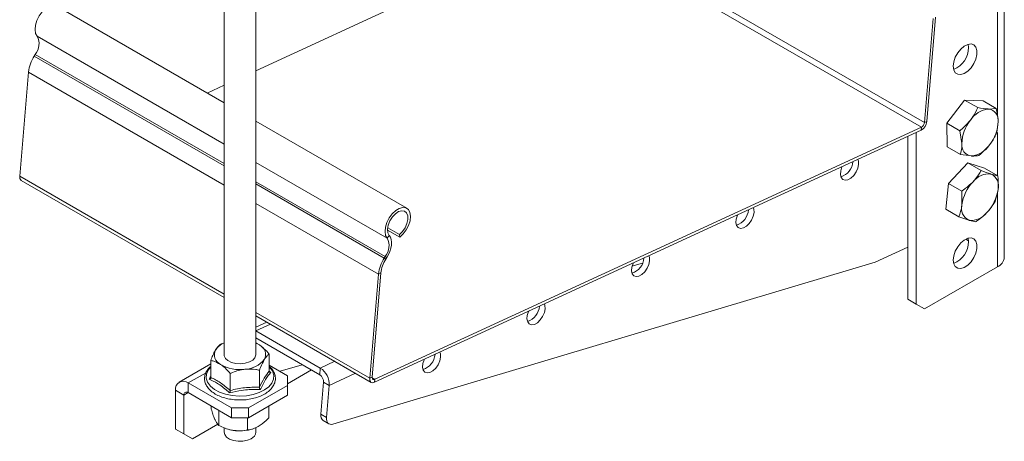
# Model space of a CAD drawing. Header units: millimetres. Extents: x -285 to 376, y -1480 to -23.
# Tile 1 of 38: x -285 to -36, y -1480 to -1373. Entities that reach past the tile are written whole.
import ezdxf

# ---------------------------------------------------------------- set-up
doc = ezdxf.new("R2010")
doc.units = ezdxf.units.MM

msp = doc.modelspace()

# ---------------------------------------------------------------- linework, layer by layer
at = {"color": 7, "linetype": 'Continuous', "lineweight": 15}
for p, q in [((-36.45, -1433.41), (-36.45, -981.66)), ((-233.48, -1329.52), (-233.48, -1458.01)), ((-225.48, -1458.01), (-225.48, -1329.47)), ((-145.79, -1349.52), (-225.48, -1386.28)), ((-233.48, -1394.41), (-275.74, -1370.01)), ((-54.44, -1373.06), (-56.62, -1399.37)), ((-53.81, -1372.76), (-55.99, -1399.08)), ((-45.46, -1380.43), (-45.56, -1379.59)), ((-281.46, -1382.58), (-281.19, -1382.16)), ((-285.09, -1412.95), (-282.91, -1386.64)), ((-233.48, -1389.97), (-237.76, -1391.94)), ((-51.01, -1399.5), (-46.49, -1393.68)), ((-46.49, -1393.68), (-43.15, -1395.61)), ((-46.49, -1393.68), (-41.82, -1393.91)), ((-41.82, -1393.91), (-38.48, -1395.83)), ((-38.48, -1395.83), (-40.41, -1395.96)), ((-187.36, -1421.04), (-225.48, -1399.03)), ((-50.86, -1405.54), (-51.01, -1399.5)), ((-51.01, -1399.5), (-47.67, -1401.43)), ((-38.34, -1401.87), (-38, -1399.09)), ((-57.46, -1401.32), (-195.5, -1464.98)), ((-57.4, -1400.55), (-195.44, -1464.22)), ((-58.72, -1401.9), (-58.72, -1445.25)), ((-47.67, -1401.43), (-47.19, -1404.69)), ((-60.84, -1402.87), (-60.84, -1444.02)), ((-50.86, -1405.54), (-47.53, -1407.47)), ((-50.55, -1414.75), (-45.65, -1409.58)), ((-47.53, -1407.47), (-44.78, -1407.82)), ((-45.65, -1409.58), (-42.31, -1411.5)), ((-45.65, -1409.58), (-41.44, -1410.88)), ((-41.44, -1410.88), (-38.1, -1412.81)), ((-284.7, -1413.98), (-233.48, -1443.55)), ((-51.25, -1421.23), (-50.55, -1414.75)), ((-50.55, -1414.75), (-47.21, -1416.68)), ((-38.1, -1412.81), (-39.79, -1412.39)), ((-47.21, -1416.68), (-47.15, -1420.15)), ((-38.8, -1419.29), (-38.04, -1416.29)), ((-51.25, -1421.23), (-47.91, -1423.15)), ((-47.91, -1423.15), (-45.4, -1424.04)), ((-189.11, -1428.35), (-192.21, -1426.56)), ((-189.21, -1427.68), (-192.18, -1425.97)), ((-189.21, -1427.68), (-189.11, -1428.35)), ((-46.16, -1428.82), (-45.46, -1429.22)), ((-45.46, -1429.43), (-45.56, -1428.58)), ((-69.06, -1434.67), (-60.84, -1430.88)), ((-206.03, -1475.57), (-69.06, -1434.67)), ((-193.07, -1433.6), (-192.8, -1433.18)), ((-192.65, -1433.92), (-192.38, -1433.5)), ((-127.82, -1434.87), (-130.48, -1435.67)), ((-38.21, -1435.86), (-56.6, -1446.47)), ((-196.7, -1463.98), (-194.52, -1437.66)), ((-196.07, -1463.69), (-193.89, -1437.37)), ((-60.84, -1444.02), (-58.72, -1445.25)), ((-58.72, -1445.25), (-60.84, -1444.02)), ((-58.72, -1445.25), (-56.6, -1446.47)), ((-56.6, -1446.47), (-58.72, -1445.25)), ((-225.48, -1448.17), (-196.32, -1465.01)), ((-222.73, -1449.76), (-225.48, -1451.03)), ((-225.46, -1452), (-209.2, -1461.39)), ((-225.48, -1453.78), (-209.34, -1463.09)), ((-236.85, -1463.77), (-236.85, -1459.48)), ((-222.11, -1462.15), (-222.11, -1457.85)), ((-236.85, -1460.34), (-244.81, -1464.93)), ((-224.57, -1466.24), (-224.57, -1461.94)), ((-217.46, -1463.32), (-222.11, -1460.63)), ((-213.77, -1460.54), (-219.37, -1462.21)), ((-211.44, -1461.88), (-217.46, -1465.36)), ((-231.94, -1467.05), (-231.94, -1462.75)), ((-222.09, -1462.21), (-221.72, -1462.51)), ((-217.46, -1465.77), (-217.46, -1463.32)), ((-245.74, -1476.79), (-245.74, -1466.99)), ((-242.56, -1465.15), (-231.6, -1471.48)), ((-227.36, -1471.48), (-217.46, -1465.77)), ((-217.46, -1468.21), (-217.46, -1465.77)), ((-208.38, -1464.99), (-209.05, -1473.06)), ((-206.97, -1465.8), (-207.64, -1473.87)), ((-243.62, -1478.01), (-243.62, -1468.22)), ((-242.56, -1467.6), (-231.6, -1473.93)), ((-227.36, -1473.93), (-217.46, -1468.21)), ((-236.73, -1470.97), (-236.73, -1471.75)), ((-231.6, -1471.48), (-227.36, -1471.48)), ((-231.6, -1473.93), (-231.6, -1471.48)), ((-227.36, -1471.48), (-227.36, -1473.93)), ((-222.23, -1470.97), (-222.23, -1473.99)), ((-234.79, -1472.09), (-234.79, -1475.93)), ((-227.36, -1473.93), (-231.6, -1473.93)), ((-227.54, -1473.93), (-227.54, -1477.05)), ((-245.74, -1476.79), (-243.62, -1478.01)), ((-243.62, -1478.01), (-245.74, -1476.79)), ((-235.11, -1475.55), (-241.5, -1479.24)), ((-233.48, -1476.5), (-233.48, -1477.61)), ((-232.54, -1476.83), (-232.46, -1476.86)), ((-226.5, -1476.86), (-226.35, -1476.81)), ((-225.48, -1477.61), (-225.48, -1476.44)), ((-208.44, -1474.68), (-207.03, -1475.5)), ((-243.62, -1478.01), (-241.5, -1479.24)), ((-241.5, -1479.24), (-243.62, -1478.01))]:
    msp.add_line(p, q, dxfattribs=at)
at = {"color": 7, "linetype": 'Continuous', "lineweight": 0}
for p, q in [((-38.21, -1270.26), (-38.21, -1397.58)), ((-57.4, -1400.55), (-145.79, -1349.52)), ((-56.62, -1399.37), (-145.01, -1348.34)), ((-233.48, -1404.82), (-280.69, -1377.57)), ((-233.48, -1409.7), (-281.19, -1382.16)), ((-233.48, -1410.27), (-281.46, -1382.58)), ((-233.48, -1415.17), (-282.91, -1386.64)), ((-56.62, -1399.37), (-55.99, -1399.08)), ((-57.46, -1401.32), (-57.4, -1400.55)), ((-38.21, -1401.87), (-38.21, -1412.75)), ((-192.3, -1428.59), (-225.48, -1409.44)), ((-233.48, -1442.75), (-285.09, -1412.95)), ((-192.8, -1433.18), (-225.48, -1414.32)), ((-193.07, -1433.6), (-225.48, -1414.89)), ((-38.21, -1416.97), (-38.21, -1435.86)), ((-194.52, -1437.66), (-225.48, -1419.79)), ((-191.77, -1427.88), (-192.3, -1428.59)), ((-193.07, -1433.6), (-192.65, -1433.92)), ((-192.38, -1433.5), (-192.8, -1433.18)), ((-193.89, -1437.37), (-194.52, -1437.66)), ((-196.7, -1463.98), (-225.48, -1447.37)), ((-225.46, -1452), (-225.48, -1452.22)), ((-221.79, -1450.3), (-225.46, -1452)), ((-225.48, -1453.78), (-225.48, -1453.78)), ((-209.2, -1461.39), (-209.34, -1463.09)), ((-205.52, -1459.69), (-209.2, -1461.39)), ((-238.06, -1462.56), (-242.56, -1465.15)), ((-200.28, -1462.72), (-206.97, -1465.8)), ((-196.7, -1463.98), (-196.07, -1463.69)), ((-195.44, -1464.22), (-196.07, -1463.85)), ((-195.44, -1464.22), (-195.5, -1464.98)), ((-243.62, -1468.22), (-245.74, -1466.99)), ((-242.56, -1467.6), (-242.56, -1465.15)), ((-206.97, -1465.8), (-208.38, -1464.99)), ((-242.56, -1467.6), (-243.62, -1468.22)), ((-209.05, -1473.06), (-207.64, -1473.87))]:
    msp.add_line(p, q, dxfattribs=at)
at = {"color": 7, "linetype": 'Continuous', "lineweight": 15, "flags": 128}
for points in [[(-280.69, -1377.57), (-281.09, -1376.84), (-281.23, -1375.89), (-281.12, -1374.77), (-280.76, -1373.59), (-280.17, -1372.44), (-279.41, -1371.41), (-278.54, -1370.59), (-277.62, -1370.04), (-276.74, -1369.8), (-275.96, -1369.91), (-275.74, -1370.01)], [(-49.35, -1385.13), (-49.21, -1384.03), (-48.83, -1382.87), (-48.22, -1381.76), (-47.44, -1380.8), (-46.57, -1380.06), (-45.67, -1379.62), (-44.84, -1379.52), (-44.14, -1379.76), (-43.64, -1380.32), (-43.37, -1381.16), (-43.37, -1382.2), (-43.64, -1383.34), (-44.14, -1384.48), (-44.84, -1385.53), (-45.67, -1386.39), (-46.57, -1386.98), (-47.44, -1387.26), (-48.22, -1387.19), (-48.83, -1386.78), (-49.21, -1386.07), (-49.35, -1385.13)], [(-73.26, -1409.94), (-73.31, -1409.1), (-73.46, -1408.69)], [(-77.42, -1410.52), (-77.45, -1410.6), (-77.77, -1411.58), (-77.84, -1412.49), (-77.67, -1413.24), (-77.27, -1413.75), (-76.68, -1413.96), (-75.97, -1413.84), (-75.21, -1413.42), (-74.49, -1412.74), (-73.89, -1411.86), (-73.46, -1410.9), (-73.26, -1409.94), (-73.26, -1409.94)], [(-192.3, -1428.59), (-192.7, -1427.87), (-192.85, -1426.91), (-192.74, -1425.8), (-192.37, -1424.62), (-191.79, -1423.47), (-191.03, -1422.44), (-190.15, -1421.61), (-189.24, -1421.06), (-188.35, -1420.83), (-187.57, -1420.93), (-186.96, -1421.37), (-186.56, -1422.09), (-186.41, -1423.05), (-186.53, -1424.16), (-186.89, -1425.34), (-187.48, -1426.5), (-188.24, -1427.52), (-189.11, -1428.35)], [(-191.77, -1427.88), (-192.12, -1427.21), (-192.21, -1426.32), (-192.03, -1425.28), (-191.61, -1424.22), (-190.99, -1423.23), (-190.23, -1422.42), (-189.41, -1421.88), (-188.61, -1421.65), (-187.91, -1421.76), (-187.39, -1422.2), (-187.1, -1422.93), (-187.07, -1423.87), (-187.3, -1424.91), (-187.77, -1425.97), (-188.43, -1426.92), (-189.21, -1427.68)], [(-103.8, -1422.69), (-103.84, -1422.77), (-104.15, -1423.75), (-104.23, -1424.66), (-104.06, -1425.41), (-103.65, -1425.92), (-103.06, -1426.13), (-102.35, -1426.01), (-101.6, -1425.59), (-100.88, -1424.91), (-100.27, -1424.03), (-99.85, -1423.06), (-99.65, -1422.11), (-99.65, -1422.11)], [(-99.65, -1422.11), (-99.7, -1421.26), (-99.84, -1420.86)], [(-192.38, -1433.5), (-191.95, -1432.72), (-191.6, -1431.92), (-191.35, -1431.11), (-191.21, -1430.32), (-191.18, -1429.58), (-191.27, -1428.91), (-191.47, -1428.34), (-191.77, -1427.88)], [(-49.35, -1434.12), (-49.21, -1433.02), (-48.83, -1431.86), (-48.22, -1430.75), (-47.44, -1429.79), (-46.57, -1429.06), (-45.67, -1428.62), (-44.84, -1428.51), (-44.14, -1428.75), (-43.64, -1429.32), (-43.37, -1430.15), (-43.37, -1431.19), (-43.64, -1432.33), (-44.14, -1433.47), (-44.84, -1434.52), (-45.67, -1435.38), (-46.57, -1435.98), (-47.44, -1436.25), (-48.22, -1436.18), (-48.83, -1435.77), (-49.21, -1435.07), (-49.35, -1434.12)], [(-130.18, -1434.86), (-130.22, -1434.94), (-130.54, -1435.91), (-130.61, -1436.83), (-130.44, -1437.58), (-130.04, -1438.09), (-129.45, -1438.29), (-128.74, -1438.18), (-127.98, -1437.76), (-127.26, -1437.08), (-126.66, -1436.2), (-126.23, -1435.23), (-126.03, -1434.28), (-126.03, -1434.28)], [(-126.03, -1434.28), (-126.08, -1433.43), (-126.22, -1433.03)], [(-156.57, -1447.03), (-156.6, -1447.11), (-156.92, -1448.08), (-157, -1449), (-156.82, -1449.75), (-156.42, -1450.25), (-155.83, -1450.46), (-155.12, -1450.35), (-154.36, -1449.93), (-153.64, -1449.24), (-153.04, -1448.37), (-152.61, -1447.4), (-152.42, -1446.45), (-152.42, -1446.45)], [(-152.42, -1446.45), (-152.46, -1445.6), (-152.61, -1445.2)], [(-225.48, -1455.05), (-225.16, -1455.21), (-224.56, -1455.55)], [(-233.48, -1458.01), (-233.45, -1458.27), (-233.14, -1458.94), (-232.51, -1459.52), (-231.6, -1459.97), (-230.51, -1460.24), (-229.32, -1460.32), (-228.15, -1460.19), (-227.1, -1459.86), (-226.26, -1459.38), (-225.7, -1458.77), (-225.48, -1458.09), (-225.48, -1458.01)], [(-182.95, -1459.2), (-182.99, -1459.28), (-183.3, -1460.25), (-183.38, -1461.17), (-183.21, -1461.92), (-182.8, -1462.42), (-182.21, -1462.63), (-181.5, -1462.52), (-180.75, -1462.1), (-180.03, -1461.41), (-179.42, -1460.54), (-179, -1459.57), (-178.8, -1458.61), (-178.8, -1458.61)], [(-178.8, -1458.61), (-178.85, -1457.77), (-178.99, -1457.37)], [(-195.5, -1464.98), (-195.76, -1465.07), (-196, -1465.1), (-196.22, -1465.05), (-196.41, -1464.94), (-196.55, -1464.78), (-196.65, -1464.55), (-196.7, -1464.28), (-196.7, -1463.98)], [(-195.44, -1464.22), (-195.57, -1464.26), (-195.7, -1464.27), (-195.82, -1464.25), (-195.91, -1464.2), (-195.99, -1464.11), (-196.04, -1463.99), (-196.07, -1463.85), (-196.07, -1463.69)], [(-207.64, -1473.87), (-207.64, -1474.31), (-207.58, -1474.71), (-207.45, -1475.05), (-207.26, -1475.31), (-207.01, -1475.51), (-206.72, -1475.61), (-206.38, -1475.63), (-206.03, -1475.57)], [(-232.46, -1476.86), (-231.97, -1476.99), (-231.16, -1477.15)], [(-226.65, -1479.24), (-227.61, -1479.65), (-228.74, -1479.87), (-229.93, -1479.9), (-231.08, -1479.72), (-232.09, -1479.36), (-232.87, -1478.83), (-233.34, -1478.2), (-233.48, -1477.61)]]:
    msp.add_lwpolyline(points, dxfattribs=at)
at = {"color": 7, "linetype": 'Continuous', "lineweight": 0, "flags": 128}
msp.add_lwpolyline([(-236.85, -1461.07), (-237.55, -1461.94), (-237.96, -1462.95), (-237.99, -1463.98), (-237.66, -1464.99), (-236.96, -1465.94), (-235.94, -1466.79), (-234.64, -1467.49), (-233.11, -1468.02), (-231.42, -1468.36), (-229.65, -1468.49), (-227.87, -1468.4), (-226.16, -1468.11), (-224.6, -1467.61), (-223.25, -1466.93), (-222.17, -1466.11), (-221.41, -1465.18), (-221, -1464.18), (-220.97, -1463.15), (-221.3, -1462.13), (-222, -1461.18), (-222.11, -1461.07)], dxfattribs=at)
at = {"color": 7, "linetype": 'Continuous', "lineweight": 15}
for centre, radius, start, end in [((-284.43, -1379.48), 4.2, 320.4286, 27.1062), ((-51.53, -1380.35), 6.07, 292.1092, 359.1647), ((-273.75, -1387.62), 9.21, 146.7705, 173.8555), ((-39.82, -1402.09), 6.16, 95.4639, 147.2156), ((-40.76, -1398.72), 2.78, 352.3384, 82.7194), ((-58.87, -1398.79), 2.89, 299.0943, 354.2632), ((-58.14, -1399.22), 1.52, 299.0934, 354.2635), ((-37.36, -1404.94), 9.83, 140.9921, 178.505), ((-47.83, -1398.83), 9.83, 320.9921, 358.505), ((-44.43, -1405.06), 2.78, 172.3384, 262.7194), ((-45.37, -1401.68), 6.16, 275.4632, 327.2164), ((-79.12, -1408.91), 4.44, 288.3255, 355.3803), ((-40.42, -1417.25), 4.89, 82.605, 143.368), ((-284.08, -1413.16), 1.03, 168.4901, 232.7185), ((-36.75, -1421.57), 10.5, 136.3862, 172.2473), ((-41.26, -1415.4), 3.34, 344.5515, 63.9919), ((-48.44, -1414.87), 10.5, 316.3861, 352.2473), ((-105.5, -1421.08), 4.44, 288.3257, 355.3795), ((-43.93, -1421.04), 3.34, 164.5515, 243.9919), ((-44.77, -1419.19), 4.89, 262.6056, 323.3674), ((-196.04, -1430.51), 4.2, 320.4286, 27.1062), ((-51.53, -1429.34), 6.07, 292.108, 359.1655), ((-185.36, -1438.65), 9.21, 146.7705, 173.8555), ((-186.1, -1438.21), 7.83, 146.7709, 173.8552), ((-131.88, -1433.24), 4.44, 288.3261, 355.3798), ((-39.46, -1433.11), 3.02, 294.3747, 354.3052), ((-158.27, -1445.41), 4.44, 288.3255, 355.3804), ((-233.25, -1458.04), 2.68, 151.911, 244.7781), ((-231.7, -1459.45), 4.74, 112.0398, 145.7386), ((-225.7, -1457.98), 2.68, 331.9113, 64.7778), ((-228.45, -1455.15), 6.55, 271.7101, 321.3227), ((-184.65, -1457.58), 4.44, 288.3259, 355.38), ((-229.55, -1452.22), 9.56, 239.5416, 277.7699), ((-211.92, -1465.53), 4.96, 356.8891, 56.6521), ((-210.51, -1464.87), 2.13, 356.89, 56.6511), ((-243.8, -1466.68), 1.97, 50.7951, 189.2151), ((-242.97, -1468.11), 0.655, 50.7975, 189.214), ((-207.42, -1473.37), 1.66, 169.0663, 232.1423), ((-229.48, -1466.5), 10.78, 261.0443, 286.0724), ((-227.43, -1477.44), 1.96, 293.5061, 355.174)]:
    msp.add_arc(centre, radius, start, end, dxfattribs=at)
for points, knots in [([(-43.15, -1395.61), (-43.55, -1396.43), (-44.08, -1397.52), (-44.82, -1398.51), (-45, -1398.76)], [0, 0, 0, 0, 0.758148, 1, 1, 1, 1]), ([(-40.41, -1395.96), (-40.46, -1395.95), (-41.26, -1395.91), (-42.24, -1395.76), (-43.15, -1395.61)], [0, 0, 0, 0, 0.0702139, 1, 1, 1, 1]), ([(-38, -1399.09), (-38, -1399.02), (-38.03, -1397.99), (-38.27, -1396.87), (-38.48, -1395.83)], [0, 0, 0, 0, 0.070219, 1, 1, 1, 1]), ([(-45, -1398.76), (-45.65, -1399.49), (-46.48, -1400.44), (-47.45, -1401.25), (-47.67, -1401.43)], [0, 0, 0, 0, 0.776287, 1, 1, 1, 1]), ([(-40.19, -1405.02), (-40.01, -1404.78), (-39.26, -1403.78), (-38.74, -1402.7), (-38.34, -1401.87)], [0, 0, 0, 0, 0.241852, 1, 1, 1, 1]), ([(-47.19, -1404.69), (-47.19, -1404.76), (-47.17, -1405.77), (-47.36, -1406.65), (-47.53, -1407.47)], [0, 0, 0, 0, 0.070218, 1, 1, 1, 1]), ([(-42.86, -1407.69), (-42.64, -1407.51), (-41.66, -1406.7), (-40.83, -1405.76), (-40.19, -1405.02)], [0, 0, 0, 0, 0.223714, 1, 1, 1, 1]), ([(-44.78, -1407.82), (-44.73, -1407.82), (-43.95, -1407.86), (-43.38, -1407.77), (-42.86, -1407.69)], [0, 0, 0, 0, 0.070214, 1, 1, 1, 1]), ([(-42.31, -1411.5), (-42.76, -1412.25), (-43.35, -1413.23), (-44.15, -1414.11), (-44.35, -1414.33)], [0, 0, 0, 0, 0.758147, 1, 1, 1, 1]), ([(-39.79, -1412.39), (-39.84, -1412.38), (-40.56, -1412.15), (-41.47, -1411.82), (-42.31, -1411.5)], [0, 0, 0, 0, 0.070221, 1, 1, 1, 1]), ([(-44.35, -1414.33), (-45.05, -1414.98), (-45.94, -1415.82), (-46.98, -1416.52), (-47.21, -1416.68)], [0, 0, 0, 0, 0.776287, 1, 1, 1, 1]), ([(-38.04, -1416.29), (-38.03, -1416.21), (-37.92, -1415.11), (-38.01, -1413.92), (-38.1, -1412.81)], [0, 0, 0, 0, 0.070205, 1, 1, 1, 1]), ([(-40.84, -1422.11), (-40.64, -1421.9), (-39.83, -1421.01), (-39.25, -1420.03), (-38.8, -1419.29)], [0, 0, 0, 0, 0.241852, 1, 1, 1, 1]), ([(-47.15, -1420.15), (-47.16, -1420.23), (-47.28, -1421.32), (-47.61, -1422.27), (-47.91, -1423.15)], [0, 0, 0, 0, 0.070205, 1, 1, 1, 1]), ([(-43.7, -1424.46), (-43.47, -1424.3), (-42.43, -1423.6), (-41.54, -1422.76), (-40.84, -1422.11)], [0, 0, 0, 0, 0.223713, 1, 1, 1, 1]), ([(-45.4, -1424.04), (-45.35, -1424.06), (-44.64, -1424.28), (-44.16, -1424.37), (-43.7, -1424.46)], [0, 0, 0, 0, 0.0702113, 1, 1, 1, 1]), ([(-236.85, -1459.48), (-236.68, -1459.03), (-236.33, -1458.14), (-235.91, -1457.27), (-235.67, -1456.86), (-235.62, -1456.78)], [0, 0, 0, 0, 0.434793, 0.879845, 1, 1, 1, 1]), ([(-235.62, -1456.78), (-235.29, -1456.32), (-234.87, -1455.72), (-234.48, -1455.45), (-234.39, -1455.38)], [0, 0, 0, 0, 0.769006, 1, 1, 1, 1]), ([(-233.48, -1455.08), (-233.7, -1455.13), (-234.01, -1455.21), (-234.3, -1455.35), (-234.39, -1455.38)], [0, 0, 0, 0, 0.708834, 1, 1, 1, 1]), ([(-225.51, -1455.06), (-225.29, -1455.15), (-224.98, -1455.28), (-224.66, -1455.49), (-224.56, -1455.55)], [0, 0, 0, 0, 0.681648, 1, 1, 1, 1]), ([(-224.56, -1455.55), (-223.91, -1456.07), (-223.07, -1456.74), (-222.29, -1457.64), (-222.11, -1457.85)], [0, 0, 0, 0, 0.769006, 1, 1, 1, 1]), ([(-234.4, -1460.46), (-235.04, -1460.11), (-235.89, -1459.66), (-236.67, -1459.51), (-236.85, -1459.48)], [0, 0, 0, 0, 0.769006, 1, 1, 1, 1]), ([(-223.34, -1459.24), (-223.66, -1459.86), (-224.09, -1460.67), (-224.48, -1461.7), (-224.57, -1461.94)], [0, 0, 0, 0, 0.769006, 1, 1, 1, 1]), ([(-222.11, -1457.85), (-222.28, -1457.98), (-222.63, -1458.24), (-223.05, -1458.77), (-223.29, -1459.16), (-223.34, -1459.24)], [0, 0, 0, 0, 0.434796, 0.879852, 1, 1, 1, 1]), ([(-236.85, -1460.97), (-236.98, -1461.07), (-237.45, -1461.45), (-237.98, -1462.23), (-238.4, -1463.27), (-238.47, -1464.34), (-238.21, -1465.37), (-237.66, -1466.33), (-236.84, -1467.21), (-235.74, -1467.98), (-234.43, -1468.61), (-232.93, -1469.09), (-231.31, -1469.38), (-229.63, -1469.49), (-227.95, -1469.42), (-226.31, -1469.15), (-224.79, -1468.71), (-223.42, -1468.1), (-222.27, -1467.33), (-221.36, -1466.43), (-220.76, -1465.43), (-220.49, -1464.36), (-220.55, -1463.3), (-220.94, -1462.3), (-221.46, -1461.51), (-221.94, -1461.11), (-222.11, -1460.97)], [0, 0, 0, 0, 0.016255, 0.061136, 0.105187, 0.147851, 0.189641, 0.231495, 0.274349, 0.318271, 0.362729, 0.407244, 0.451674, 0.496037, 0.540388, 0.584784, 0.629281, 0.67395, 0.718836, 0.763855, 0.808497, 0.852003, 0.894182, 0.935888, 0.978075, 1, 1, 1, 1]), ([(-231.94, -1462.75), (-232.29, -1462.37), (-232.98, -1461.59), (-233.82, -1460.86), (-234.3, -1460.53), (-234.4, -1460.46)], [0, 0, 0, 0, 0.434796, 0.879848, 1, 1, 1, 1]), ([(-228.26, -1461.69), (-228.42, -1461.71), (-229.59, -1461.86), (-230.83, -1462.27), (-231.86, -1462.72), (-231.94, -1462.75)], [0, 0, 0, 0, 0.127949, 0.927356, 1, 1, 1, 1]), ([(-224.57, -1461.94), (-224.88, -1461.87), (-226.06, -1461.63), (-227.33, -1461.67), (-228.26, -1461.69)], [0, 0, 0, 0, 0.263902, 1, 1, 1, 1]), ([(-237.23, -1464.23), (-237.23, -1464.22), (-237.18, -1464.2), (-237.07, -1464.14), (-236.95, -1464.03), (-236.87, -1463.91), (-236.86, -1463.82), (-236.85, -1463.77)], [0, 0, 0, 0, 0.006833, 0.267596, 0.528638, 0.763816, 1, 1, 1, 1]), ([(-222.11, -1462.15), (-222.1, -1462.19), (-222.09, -1462.27), (-222.01, -1462.38), (-221.88, -1462.47), (-221.78, -1462.5), (-221.73, -1462.51), (-221.72, -1462.51)], [0, 0, 0, 0, 0.236194, 0.471379, 0.732413, 0.993167, 1, 1, 1, 1]), ([(-232.07, -1467.67), (-232.07, -1467.67), (-232.05, -1467.63), (-232.02, -1467.52), (-231.98, -1467.36), (-231.95, -1467.19), (-231.94, -1467.1), (-231.94, -1467.05)], [0, 0, 0, 0, 0.00685, 0.267591, 0.528624, 0.763813, 1, 1, 1, 1]), ([(-224.32, -1466.82), (-224.32, -1466.82), (-224.35, -1466.77), (-224.42, -1466.68), (-224.5, -1466.53), (-224.56, -1466.38), (-224.57, -1466.28), (-224.57, -1466.24)], [0, 0, 0, 0, 0.006831, 0.267593, 0.528629, 0.763811, 1, 1, 1, 1]), ([(-236.73, -1471.75), (-236.59, -1472.2), (-236.32, -1473.11), (-235.99, -1473.99), (-235.8, -1474.41), (-235.76, -1474.49)], [0, 0, 0, 0, 0.434792, 0.879847, 1, 1, 1, 1]), ([(-235.76, -1474.49), (-235.5, -1474.96), (-235.17, -1475.58), (-234.86, -1475.87), (-234.79, -1475.93)], [0, 0, 0, 0, 0.769003, 1, 1, 1, 1]), ([(-222.23, -1473.99), (-222.45, -1474.22), (-223.3, -1475.09), (-224.21, -1475.71), (-224.88, -1476.18)], [0, 0, 0, 0, 0.263902, 1, 1, 1, 1]), ([(-234.79, -1475.93), (-234.28, -1476.17), (-233.25, -1476.64), (-232.01, -1477), (-231.31, -1477.12), (-231.16, -1477.15)], [0, 0, 0, 0, 0.4347939, 0.8798504, 1, 1, 1, 1]), ([(-224.88, -1476.18), (-225, -1476.24), (-225.84, -1476.71), (-226.74, -1476.95), (-227.47, -1477.05), (-227.54, -1477.05)], [0, 0, 0, 0, 0.127942, 0.927361, 1, 1, 1, 1]), ([(-231.16, -1477.15), (-230.21, -1477.21), (-228.96, -1477.3), (-227.8, -1477.1), (-227.54, -1477.05)], [0, 0, 0, 0, 0.769004, 1, 1, 1, 1])]:
    msp.add_open_spline(points, degree=3, knots=knots, dxfattribs=at)
at = {"color": 7, "linetype": 'Continuous', "lineweight": 0}
for points, knots in [([(-237.23, -1464.23), (-237.13, -1464), (-237, -1463.73), (-236.87, -1463.5), (-236.85, -1463.47)], [0, 0, 0, 0, 0.83098, 1, 1, 1, 1]), ([(-232.07, -1467.67), (-232.27, -1467.49), (-233.3, -1466.57), (-235.03, -1465.25), (-236.55, -1464.54), (-237.23, -1464.23)], [0, 0, 0, 0, 0.120965, 0.606826, 1, 1, 1, 1]), ([(-236.85, -1463.77), (-236.05, -1464.17), (-234.41, -1464.98), (-232.77, -1466.36), (-231.94, -1467.05)], [0, 0, 0, 0, 0.492171, 1, 1, 1, 1]), ([(-224.57, -1466.24), (-224.17, -1465.43), (-223.35, -1463.78), (-222.52, -1462.7), (-222.11, -1462.15)], [0, 0, 0, 0, 0.492171, 1, 1, 1, 1]), ([(-221.72, -1462.51), (-221.83, -1462.64), (-222.36, -1463.27), (-223.25, -1464.57), (-223.99, -1466.12), (-224.32, -1466.82)], [0, 0, 0, 0, 0.120965, 0.606826, 1, 1, 1, 1]), ([(-224.32, -1466.82), (-224.63, -1466.8), (-226.18, -1466.74), (-228.8, -1466.88), (-231.06, -1467.43), (-232.07, -1467.67)], [0, 0, 0, 0, 0.120964, 0.606825, 1, 1, 1, 1]), ([(-231.94, -1467.05), (-230.73, -1466.78), (-228.28, -1466.23), (-225.82, -1466.23), (-224.57, -1466.24)], [0, 0, 0, 0, 0.49217, 1, 1, 1, 1])]:
    msp.add_open_spline(points, degree=3, knots=knots, dxfattribs=at)

doc.saveas('drawing.dxf')
